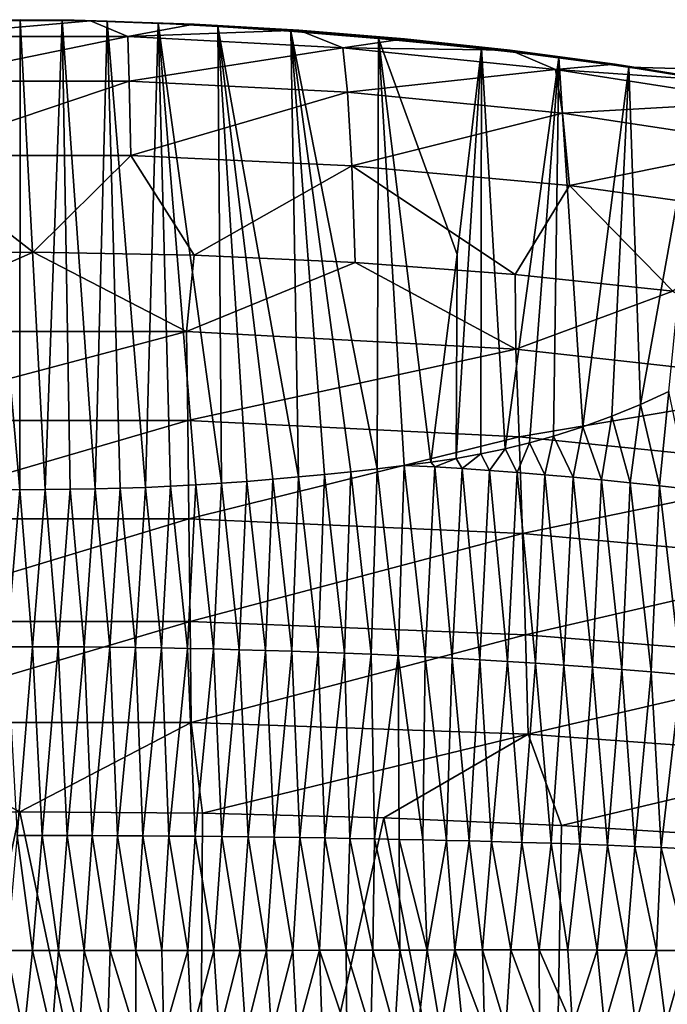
# Model space of a CAD drawing. Header units: millimetres. Extents: x -24 to 24, y -375 to 187.
# Tile 32 of 41: x 0 to 8, y 141 to 154. Entities that reach past the tile are written whole.
import ezdxf

# ---------------------------------------------------------------- set-up
doc = ezdxf.new("R2010")
doc.units = ezdxf.units.MM
doc.header["$LTSCALE"] = 19.07781
for name, color, linetype in [('55', 7, 'CONTINUOUS'), ('56', 7, 'CONTINUOUS'), ('57', 7, 'CONTINUOUS'), ('58', 7, 'CONTINUOUS'), ('60', 7, 'CONTINUOUS'), ('61', 7, 'CONTINUOUS'), ('66', 7, 'CONTINUOUS'), ('73', 7, 'CONTINUOUS'), ('75', 7, 'CONTINUOUS')]:
    doc.layers.add(name, color=color, linetype=linetype)

msp = doc.modelspace()

# ---------------------------------------------------------------- linework, layer by layer
at = {"layer": '55', "color": 7, "linetype": 'CONTINUOUS', "true_color": 0xe0f2ff}
msp.add_3dface([(8.858, 153.06, 84.332), (7.829, 153.22, 84.338), (8.755, 153.193, 87.566), (8.858, 153.06, 84.332)], dxfattribs=at)
at = {"layer": '56', "color": 7, "linetype": 'CONTINUOUS', "true_color": 0xe0f2ff}
for points in [[(0.819, 153.817, 35.577), (-0.416, 153.82, 19.51), (-0.819, 153.816, 35.577), (0.819, 153.817, 35.577)], [(0.819, 153.817, 35.577), (-0.819, 153.816, 35.577), (0.759, 153.819, 52.39), (0.819, 153.817, 35.577)], [(0.759, 153.819, 52.39), (-0.819, 153.816, 35.577), (-0.759, 153.819, 52.39), (0.759, 153.819, 52.39)], [(-0.699, 153.822, 68.997), (0.699, 153.822, 68.997), (-0.759, 153.819, 52.39), (-0.699, 153.822, 68.997)], [(0.699, 153.822, 68.997), (0.759, 153.819, 52.39), (-0.759, 153.819, 52.39), (0.699, 153.822, 68.997)], [(0.005, 153.829, 73.15), (0.546, 153.825, 73.206), (-0.699, 153.822, 68.997), (0.005, 153.829, 73.15)], [(-0.537, 153.825, 73.205), (0.005, 153.829, 73.15), (-0.699, 153.822, 68.997), (-0.537, 153.825, 73.205)], [(-0.699, 153.822, 68.997), (0.546, 153.825, 73.206), (0.699, 153.822, 68.997), (-0.699, 153.822, 68.997)], [(0.909, 153.813, 19.525), (-0.416, 153.82, 19.51), (0.819, 153.817, 35.577), (0.909, 153.813, 19.525)], [(0.546, 153.825, 73.206), (1.124, 153.811, 73.387), (0.699, 153.822, 68.997), (0.546, 153.825, 73.206)], [(1.124, 153.811, 73.387), (1.778, 153.786, 73.734), (0.699, 153.822, 68.997), (1.124, 153.811, 73.387)], [(0.699, 153.822, 68.997), (1.778, 153.786, 73.734), (2.103, 153.77, 69.023), (0.699, 153.822, 68.997)], [(0.699, 153.822, 68.997), (2.103, 153.77, 69.023), (0.759, 153.819, 52.39), (0.699, 153.822, 68.997)], [(2.103, 153.77, 69.023), (2.28, 153.764, 52.454), (0.759, 153.819, 52.39), (2.103, 153.77, 69.023)], [(2.28, 153.764, 52.454), (0.819, 153.817, 35.577), (0.759, 153.819, 52.39), (2.28, 153.764, 52.454)], [(2.458, 153.758, 35.679), (0.909, 153.813, 19.525), (0.819, 153.817, 35.577), (2.458, 153.758, 35.679)], [(2.458, 153.758, 35.679), (0.819, 153.817, 35.577), (2.28, 153.764, 52.454), (2.458, 153.758, 35.679)], [(2.242, 153.771, 19.618), (0.909, 153.813, 19.525), (2.458, 153.758, 35.679), (2.242, 153.771, 19.618)], [(1.778, 153.786, 73.734), (2.547, 153.744, 74.329), (2.103, 153.77, 69.023), (1.778, 153.786, 73.734)], [(2.103, 153.77, 69.023), (2.547, 153.744, 74.329), (3.524, 153.679, 69.075), (2.103, 153.77, 69.023)], [(2.103, 153.77, 69.023), (3.524, 153.679, 69.075), (2.28, 153.764, 52.454), (2.103, 153.77, 69.023)], [(3.59, 153.693, 19.792), (2.242, 153.771, 19.618), (2.458, 153.758, 35.679), (3.59, 153.693, 19.792)], [(3.524, 153.679, 69.075), (3.81, 153.664, 52.581), (2.28, 153.764, 52.454), (3.524, 153.679, 69.075)], [(3.81, 153.664, 52.581), (2.458, 153.758, 35.679), (2.28, 153.764, 52.454), (3.81, 153.664, 52.581)], [(4.098, 153.649, 35.884), (3.59, 153.693, 19.792), (2.458, 153.758, 35.679), (4.098, 153.649, 35.884)], [(4.098, 153.649, 35.884), (2.458, 153.758, 35.679), (3.81, 153.664, 52.581), (4.098, 153.649, 35.884)], [(2.547, 153.744, 74.329), (3.484, 153.68, 75.305), (3.524, 153.679, 69.075), (2.547, 153.744, 74.329)], [(3.484, 153.68, 75.305), (4.612, 153.588, 76.833), (3.524, 153.679, 69.075), (3.484, 153.68, 75.305)], [(3.524, 153.679, 69.075), (4.612, 153.588, 76.833), (4.969, 153.558, 69.153), (3.524, 153.679, 69.075)], [(3.524, 153.679, 69.075), (4.969, 153.558, 69.153), (3.81, 153.664, 52.581), (3.524, 153.679, 69.075)], [(4.947, 153.582, 20.049), (3.59, 153.693, 19.792), (4.098, 153.649, 35.884), (4.947, 153.582, 20.049)], [(4.969, 153.558, 69.153), (5.353, 153.527, 52.77), (3.81, 153.664, 52.581), (4.969, 153.558, 69.153)], [(5.353, 153.527, 52.77), (4.098, 153.649, 35.884), (3.81, 153.664, 52.581), (5.353, 153.527, 52.77)], [(5.738, 153.494, 36.19), (4.947, 153.582, 20.049), (4.098, 153.649, 35.884), (5.738, 153.494, 36.19)], [(5.738, 153.494, 36.19), (4.098, 153.649, 35.884), (5.353, 153.527, 52.77), (5.738, 153.494, 36.19)], [(4.612, 153.588, 76.833), (5.937, 153.458, 79.146), (4.969, 153.558, 69.153), (4.612, 153.588, 76.833)], [(6.305, 153.438, 20.389), (4.947, 153.582, 20.049), (5.738, 153.494, 36.19), (6.305, 153.438, 20.389)], [(4.969, 153.558, 69.153), (5.937, 153.458, 79.146), (6.431, 153.404, 69.256), (4.969, 153.558, 69.153)], [(4.969, 153.558, 69.153), (6.431, 153.404, 69.256), (5.353, 153.527, 52.77), (4.969, 153.558, 69.153)], [(6.431, 153.404, 69.256), (6.9, 153.35, 53.021), (5.353, 153.527, 52.77), (6.431, 153.404, 69.256)], [(6.9, 153.35, 53.021), (5.738, 153.494, 36.19), (5.353, 153.527, 52.77), (6.9, 153.35, 53.021)], [(7.37, 153.292, 36.595), (6.305, 153.438, 20.389), (5.738, 153.494, 36.19), (7.37, 153.292, 36.595)], [(7.37, 153.292, 36.595), (5.738, 153.494, 36.19), (6.9, 153.35, 53.021), (7.37, 153.292, 36.595)], [(5.937, 153.458, 79.146), (6.93, 153.341, 81.481), (6.431, 153.404, 69.256), (5.937, 153.458, 79.146)], [(7.655, 153.259, 20.813), (6.305, 153.438, 20.389), (7.37, 153.292, 36.595), (7.655, 153.259, 20.813)], [(6.431, 153.404, 69.256), (6.93, 153.341, 81.481), (7.899, 153.211, 69.384), (6.431, 153.404, 69.256)], [(6.431, 153.404, 69.256), (7.899, 153.211, 69.384), (6.9, 153.35, 53.021), (6.431, 153.404, 69.256)], [(7.899, 153.211, 69.384), (8.44, 153.128, 53.332), (6.9, 153.35, 53.021), (7.899, 153.211, 69.384)], [(8.44, 153.128, 53.332), (7.37, 153.292, 36.595), (6.9, 153.35, 53.021), (8.44, 153.128, 53.332)], [(6.93, 153.341, 81.481), (7.829, 153.22, 84.338), (7.899, 153.211, 69.384), (6.93, 153.341, 81.481)], [(8.988, 153.044, 21.318), (7.655, 153.259, 20.813), (7.37, 153.292, 36.595), (8.988, 153.044, 21.318)], [(8.981, 153.04, 37.098), (8.988, 153.044, 21.318), (7.37, 153.292, 36.595), (8.981, 153.04, 37.098)], [(8.981, 153.04, 37.098), (7.37, 153.292, 36.595), (8.44, 153.128, 53.332), (8.981, 153.04, 37.098)], [(7.829, 153.22, 84.338), (8.858, 153.06, 84.332), (9.363, 152.972, 69.536), (7.829, 153.22, 84.338)], [(7.899, 153.211, 69.384), (7.829, 153.22, 84.338), (9.363, 152.972, 69.536), (7.899, 153.211, 69.384)], [(7.899, 153.211, 69.384), (9.363, 152.972, 69.536), (8.44, 153.128, 53.332), (7.899, 153.211, 69.384)]]:
    msp.add_3dface(points, dxfattribs=at)
at = {"layer": '57', "color": 7, "linetype": 'CONTINUOUS', "true_color": 0xe0f2ff}
for points in [[(-0.416, 153.82, 19.51), (0.909, 153.813, 19.525), (-1.388, 153.614, 15.774), (-0.416, 153.82, 19.51)], [(-1.388, 153.614, 15.774), (0.909, 153.813, 19.525), (1.388, 153.614, 15.774), (-1.388, 153.614, 15.774)], [(0.909, 153.813, 19.525), (2.242, 153.771, 19.618), (1.388, 153.614, 15.774), (0.909, 153.813, 19.525)], [(2.242, 153.771, 19.618), (3.59, 153.693, 19.792), (1.388, 153.614, 15.774), (2.242, 153.771, 19.618)], [(1.388, 153.614, 15.774), (3.59, 153.693, 19.792), (4.155, 153.467, 16.12), (1.388, 153.614, 15.774)], [(3.59, 153.693, 19.792), (4.947, 153.582, 20.049), (4.155, 153.467, 16.12), (3.59, 153.693, 19.792)], [(-1.388, 153.614, 15.774), (1.388, 153.614, 15.774), (-1.409, 153.04, 12.138), (-1.388, 153.614, 15.774)], [(-1.409, 153.04, 12.138), (1.388, 153.614, 15.774), (1.409, 153.04, 12.138), (-1.409, 153.04, 12.138)], [(1.388, 153.614, 15.774), (4.155, 153.467, 16.12), (1.409, 153.04, 12.138), (1.388, 153.614, 15.774)], [(4.947, 153.582, 20.049), (6.305, 153.438, 20.389), (4.155, 153.467, 16.12), (4.947, 153.582, 20.049)], [(1.409, 153.04, 12.138), (4.155, 153.467, 16.12), (4.214, 152.898, 12.498), (1.409, 153.04, 12.138)], [(4.155, 153.467, 16.12), (6.305, 153.438, 20.389), (6.888, 153.187, 16.809), (4.155, 153.467, 16.12)], [(4.155, 153.467, 16.12), (6.888, 153.187, 16.809), (4.214, 152.898, 12.498), (4.155, 153.467, 16.12)], [(6.305, 153.438, 20.389), (7.655, 153.259, 20.813), (6.888, 153.187, 16.809), (6.305, 153.438, 20.389)], [(4.214, 152.898, 12.498), (6.888, 153.187, 16.809), (6.979, 152.625, 13.214), (4.214, 152.898, 12.498)], [(7.655, 153.259, 20.813), (8.988, 153.044, 21.318), (6.888, 153.187, 16.809), (7.655, 153.259, 20.813)], [(6.888, 153.187, 16.809), (8.988, 153.044, 21.318), (9.548, 152.771, 17.83), (6.888, 153.187, 16.809)], [(6.888, 153.187, 16.809), (9.548, 152.771, 17.83), (6.979, 152.625, 13.214), (6.888, 153.187, 16.809)], [(-1.409, 153.04, 12.138), (1.409, 153.04, 12.138), (-1.428, 152.082, 8.902), (-1.409, 153.04, 12.138)], [(-1.428, 152.082, 8.902), (1.409, 153.04, 12.138), (1.428, 152.082, 8.902), (-1.428, 152.082, 8.902)], [(1.409, 153.04, 12.138), (4.214, 152.898, 12.498), (1.428, 152.082, 8.902), (1.409, 153.04, 12.138)], [(1.428, 152.082, 8.902), (4.214, 152.898, 12.498), (4.271, 151.95, 9.27), (1.428, 152.082, 8.902)], [(4.214, 152.898, 12.498), (6.979, 152.625, 13.214), (4.271, 151.95, 9.27), (4.214, 152.898, 12.498)], [(6.979, 152.625, 13.214), (9.548, 152.771, 17.83), (9.664, 152.221, 14.277), (6.979, 152.625, 13.214)], [(4.271, 151.95, 9.27), (6.979, 152.625, 13.214), (7.067, 151.695, 10.002), (4.271, 151.95, 9.27)], [(6.979, 152.625, 13.214), (9.664, 152.221, 14.277), (7.067, 151.695, 10.002), (6.979, 152.625, 13.214)], [(7.067, 151.695, 10.002), (9.664, 152.221, 14.277), (9.777, 151.318, 11.087), (7.067, 151.695, 10.002)], [(-1.9, 150.812, 6.29), (-1.428, 152.082, 8.902), (0.173, 150.838, 6.212), (-1.9, 150.812, 6.29)], [(-1.428, 152.082, 8.902), (1.428, 152.082, 8.902), (0.173, 150.838, 6.212), (-1.428, 152.082, 8.902)], [(0.173, 150.838, 6.212), (1.428, 152.082, 8.902), (2.242, 150.802, 6.322), (0.173, 150.838, 6.212)], [(1.428, 152.082, 8.902), (4.271, 151.95, 9.27), (2.242, 150.802, 6.322), (1.428, 152.082, 8.902)], [(2.242, 150.802, 6.322), (4.271, 151.95, 9.27), (4.312, 150.706, 6.622), (2.242, 150.802, 6.322)], [(4.271, 151.95, 9.27), (7.067, 151.695, 10.002), (6.369, 150.552, 7.113), (4.271, 151.95, 9.27)], [(4.312, 150.706, 6.622), (4.271, 151.95, 9.27), (6.369, 150.552, 7.113), (4.312, 150.706, 6.622)], [(6.369, 150.552, 7.113), (7.067, 151.695, 10.002), (8.395, 150.338, 7.796), (6.369, 150.552, 7.113)], [(7.067, 151.695, 10.002), (9.777, 151.318, 11.087), (8.395, 150.338, 7.796), (7.067, 151.695, 10.002)]]:
    msp.add_3dface(points, dxfattribs=at)
at = {"layer": '58', "color": 7, "linetype": 'CONTINUOUS', "true_color": 0xe0f2ff}
for points in [[(-1.9, 150.812, 6.29), (0.173, 150.838, 6.212), (-2.145, 149.819, 4.857), (-1.9, 150.812, 6.29)], [(0.173, 150.838, 6.212), (2.145, 149.819, 4.857), (-2.145, 149.819, 4.857), (0.173, 150.838, 6.212)], [(0.173, 150.838, 6.212), (2.242, 150.802, 6.322), (2.145, 149.819, 4.857), (0.173, 150.838, 6.212)], [(2.242, 150.802, 6.322), (4.312, 150.706, 6.622), (2.145, 149.819, 4.857), (2.242, 150.802, 6.322)], [(4.312, 150.706, 6.622), (6.377, 149.589, 5.643), (2.145, 149.819, 4.857), (4.312, 150.706, 6.622)], [(4.312, 150.706, 6.622), (6.369, 150.552, 7.113), (6.377, 149.589, 5.643), (4.312, 150.706, 6.622)], [(6.369, 150.552, 7.113), (8.395, 150.338, 7.796), (6.377, 149.589, 5.643), (6.369, 150.552, 7.113)], [(8.395, 150.338, 7.796), (10.424, 149.14, 7.19), (6.377, 149.589, 5.643), (8.395, 150.338, 7.796)], [(2.161, 148.673, 3.594), (-2.161, 148.673, 3.594), (2.145, 149.819, 4.857), (2.161, 148.673, 3.594)], [(2.145, 149.819, 4.857), (-2.161, 148.673, 3.594), (-2.145, 149.819, 4.857), (2.145, 149.819, 4.857)], [(6.377, 149.589, 5.643), (2.161, 148.673, 3.594), (2.145, 149.819, 4.857), (6.377, 149.589, 5.643)], [(6.421, 148.463, 4.38), (2.161, 148.673, 3.594), (6.377, 149.589, 5.643), (6.421, 148.463, 4.38)], [(10.424, 149.14, 7.19), (6.421, 148.463, 4.38), (6.377, 149.589, 5.643), (10.424, 149.14, 7.19)], [(10.489, 148.053, 5.927), (6.421, 148.463, 4.38), (10.424, 149.14, 7.19), (10.489, 148.053, 5.927)], [(2.176, 147.408, 2.576), (-2.176, 147.408, 2.576), (2.161, 148.673, 3.594), (2.176, 147.408, 2.576)], [(2.161, 148.673, 3.594), (-2.176, 147.408, 2.576), (-2.161, 148.673, 3.594), (2.161, 148.673, 3.594)], [(6.421, 148.463, 4.38), (2.176, 147.408, 2.576), (2.161, 148.673, 3.594), (6.421, 148.463, 4.38)], [(6.463, 147.219, 3.366), (2.176, 147.408, 2.576), (6.421, 148.463, 4.38), (6.463, 147.219, 3.366)], [(10.489, 148.053, 5.927), (6.463, 147.219, 3.366), (6.421, 148.463, 4.38), (10.489, 148.053, 5.927)], [(10.548, 146.848, 4.918), (6.463, 147.219, 3.366), (10.489, 148.053, 5.927), (10.548, 146.848, 4.918)], [(2.19, 146.086, 1.827), (-2.19, 146.086, 1.827), (2.176, 147.408, 2.576), (2.19, 146.086, 1.827)], [(2.176, 147.408, 2.576), (-2.19, 146.086, 1.827), (-2.176, 147.408, 2.576), (2.176, 147.408, 2.576)], [(6.463, 147.219, 3.366), (2.19, 146.086, 1.827), (2.176, 147.408, 2.576), (6.463, 147.219, 3.366)], [(6.501, 145.916, 2.62), (2.19, 146.086, 1.827), (6.463, 147.219, 3.366), (6.501, 145.916, 2.62)], [(10.548, 146.848, 4.918), (6.501, 145.916, 2.62), (6.463, 147.219, 3.366), (10.548, 146.848, 4.918)], [(10.602, 145.584, 4.181), (6.501, 145.916, 2.62), (10.548, 146.848, 4.918), (10.602, 145.584, 4.181)], [(-2.19, 146.086, 1.827), (2.19, 146.086, 1.827), (-2.203, 144.789, 1.334), (-2.19, 146.086, 1.827)], [(-2.203, 144.789, 1.334), (2.19, 146.086, 1.827), (2.203, 144.789, 1.334), (-2.203, 144.789, 1.334)], [(2.19, 146.086, 1.827), (6.501, 145.916, 2.62), (2.203, 144.789, 1.334), (2.19, 146.086, 1.827)], [(2.203, 144.789, 1.334), (6.501, 145.916, 2.62), (6.536, 144.637, 2.132), (2.203, 144.789, 1.334)], [(6.501, 145.916, 2.62), (10.602, 145.584, 4.181), (6.536, 144.637, 2.132), (6.501, 145.916, 2.62)], [(6.536, 144.637, 2.132), (10.602, 145.584, 4.181), (10.652, 144.338, 3.701), (6.536, 144.637, 2.132)], [(-2.351, 143.621, 1.071), (-2.203, 144.789, 1.334), (0, 143.641, 0.958), (-2.351, 143.621, 1.071)], [(-2.203, 144.789, 1.334), (2.203, 144.789, 1.334), (0, 143.641, 0.958), (-2.203, 144.789, 1.334)], [(0, 143.641, 0.958), (2.203, 144.789, 1.334), (2.351, 143.621, 1.071), (0, 143.641, 0.958)], [(2.203, 144.789, 1.334), (6.536, 144.637, 2.132), (2.351, 143.621, 1.071), (2.203, 144.789, 1.334)], [(2.351, 143.621, 1.071), (6.536, 144.637, 2.132), (4.68, 143.561, 1.411), (2.351, 143.621, 1.071)], [(4.68, 143.561, 1.411), (6.536, 144.637, 2.132), (6.965, 143.462, 1.975), (4.68, 143.561, 1.411)], [(6.536, 144.637, 2.132), (10.652, 144.338, 3.701), (6.965, 143.462, 1.975), (6.536, 144.637, 2.132)], [(6.965, 143.462, 1.975), (10.652, 144.338, 3.701), (9.182, 143.324, 2.756), (6.965, 143.462, 1.975)]]:
    msp.add_3dface(points, dxfattribs=at)
at = {"layer": '60', "color": 7, "linetype": 'CONTINUOUS', "true_color": 0xe0f2ff}
for points in [[(7.981, 148.88, 107.477), (8.225, 147.833, 106.211), (8.343, 149.047, 107.851), (7.981, 148.88, 107.477)], [(8.225, 147.833, 106.211), (8.606, 147.792, 106.325), (8.343, 149.047, 107.851), (8.225, 147.833, 106.211)], [(7.612, 148.729, 107.125), (7.849, 147.872, 106.101), (7.981, 148.88, 107.477), (7.612, 148.729, 107.125)], [(7.849, 147.872, 106.101), (8.225, 147.833, 106.211), (7.981, 148.88, 107.477), (7.849, 147.872, 106.101)], [(7.239, 148.593, 106.796), (7.479, 147.909, 105.996), (7.612, 148.729, 107.125), (7.239, 148.593, 106.796)], [(7.479, 147.909, 105.996), (7.849, 147.872, 106.101), (7.612, 148.729, 107.125), (7.479, 147.909, 105.996)], [(6.86, 148.472, 106.491), (7.113, 147.943, 105.895), (7.239, 148.593, 106.796), (6.86, 148.472, 106.491)], [(7.113, 147.943, 105.895), (7.479, 147.909, 105.996), (7.239, 148.593, 106.796), (7.113, 147.943, 105.895)], [(6.553, 148.386, 106.264), (6.751, 147.974, 105.798), (6.86, 148.472, 106.491), (6.553, 148.386, 106.264)], [(6.751, 147.974, 105.798), (7.113, 147.943, 105.895), (6.86, 148.472, 106.491), (6.751, 147.974, 105.798)], [(6.242, 148.31, 106.053), (6.393, 148.003, 105.706), (6.553, 148.386, 106.264), (6.242, 148.31, 106.053)], [(6.393, 148.003, 105.706), (6.751, 147.974, 105.798), (6.553, 148.386, 106.264), (6.393, 148.003, 105.706)], [(5.609, 148.185, 105.679), (5.687, 148.056, 105.535), (5.927, 148.243, 105.858), (5.609, 148.185, 105.679)], [(5.687, 148.056, 105.535), (6.038, 148.031, 105.618), (5.927, 148.243, 105.858), (5.687, 148.056, 105.535)], [(5.927, 148.243, 105.858), (6.038, 148.031, 105.618), (6.242, 148.31, 106.053), (5.927, 148.243, 105.858)], [(6.038, 148.031, 105.618), (6.393, 148.003, 105.706), (6.242, 148.31, 106.053), (6.038, 148.031, 105.618)], [(4.94, 148.094, 105.36), (4.597, 148.053, 105.214), (4.863, 145.651, 102.129), (4.94, 148.094, 105.36)], [(5.21, 145.634, 102.194), (4.94, 148.094, 105.36), (4.863, 145.651, 102.129), (5.21, 145.634, 102.194)], [(4.94, 148.094, 105.36), (5.338, 148.079, 105.457), (5.286, 148.137, 105.517), (4.94, 148.094, 105.36)], [(5.338, 148.079, 105.457), (4.94, 148.094, 105.36), (5.21, 145.634, 102.194), (5.338, 148.079, 105.457)], [(5.56, 145.616, 102.264), (5.338, 148.079, 105.457), (5.21, 145.634, 102.194), (5.56, 145.616, 102.264)], [(5.286, 148.137, 105.517), (5.338, 148.079, 105.457), (5.609, 148.185, 105.679), (5.286, 148.137, 105.517)], [(5.338, 148.079, 105.457), (5.687, 148.056, 105.535), (5.609, 148.185, 105.679), (5.338, 148.079, 105.457)], [(5.687, 148.056, 105.535), (5.338, 148.079, 105.457), (5.56, 145.616, 102.264), (5.687, 148.056, 105.535)], [(3.585, 147.947, 104.839), (3.252, 147.917, 104.735), (3.496, 145.705, 101.911), (3.585, 147.947, 104.839)], [(3.835, 145.693, 101.959), (3.585, 147.947, 104.839), (3.496, 145.705, 101.911), (3.835, 145.693, 101.959)], [(3.92, 147.979, 104.953), (3.585, 147.947, 104.839), (3.835, 145.693, 101.959), (3.92, 147.979, 104.953)], [(4.175, 145.68, 102.011), (3.92, 147.979, 104.953), (3.835, 145.693, 101.959), (4.175, 145.68, 102.011)], [(4.257, 148.015, 105.078), (3.92, 147.979, 104.953), (4.175, 145.68, 102.011), (4.257, 148.015, 105.078)], [(4.518, 145.666, 102.067), (4.257, 148.015, 105.078), (4.175, 145.68, 102.011), (4.518, 145.666, 102.067)], [(4.597, 148.053, 105.214), (4.257, 148.015, 105.078), (4.518, 145.666, 102.067), (4.597, 148.053, 105.214)], [(4.863, 145.651, 102.129), (4.597, 148.053, 105.214), (4.518, 145.666, 102.067), (4.863, 145.651, 102.129)], [(5.913, 145.596, 102.338), (5.687, 148.056, 105.535), (5.56, 145.616, 102.264), (5.913, 145.596, 102.338)], [(6.038, 148.031, 105.618), (5.687, 148.056, 105.535), (5.913, 145.596, 102.338), (6.038, 148.031, 105.618)], [(6.27, 145.574, 102.417), (6.038, 148.031, 105.618), (5.913, 145.596, 102.338), (6.27, 145.574, 102.417)], [(6.393, 148.003, 105.706), (6.038, 148.031, 105.618), (6.27, 145.574, 102.417), (6.393, 148.003, 105.706)], [(6.631, 145.551, 102.499), (6.393, 148.003, 105.706), (6.27, 145.574, 102.417), (6.631, 145.551, 102.499)], [(6.751, 147.974, 105.798), (6.393, 148.003, 105.706), (6.631, 145.551, 102.499), (6.751, 147.974, 105.798)], [(6.995, 145.526, 102.587), (6.751, 147.974, 105.798), (6.631, 145.551, 102.499), (6.995, 145.526, 102.587)], [(7.113, 147.943, 105.895), (6.751, 147.974, 105.798), (6.995, 145.526, 102.587), (7.113, 147.943, 105.895)], [(1.94, 147.828, 104.422), (1.616, 147.813, 104.37), (1.822, 145.748, 101.736), (1.94, 147.828, 104.422)], [(2.155, 145.741, 101.762), (1.94, 147.828, 104.422), (1.822, 145.748, 101.736), (2.155, 145.741, 101.762)], [(2.265, 147.845, 104.484), (1.94, 147.828, 104.422), (2.155, 145.741, 101.762), (2.265, 147.845, 104.484)], [(2.489, 145.734, 101.793), (2.265, 147.845, 104.484), (2.155, 145.741, 101.762), (2.489, 145.734, 101.793)], [(2.592, 147.866, 104.557), (2.265, 147.845, 104.484), (2.489, 145.734, 101.793), (2.592, 147.866, 104.557)], [(2.823, 145.725, 101.828), (2.592, 147.866, 104.557), (2.489, 145.734, 101.793), (2.823, 145.725, 101.828)], [(2.921, 147.89, 104.641), (2.592, 147.866, 104.557), (2.823, 145.725, 101.828), (2.921, 147.89, 104.641)], [(3.159, 145.716, 101.867), (2.921, 147.89, 104.641), (2.823, 145.725, 101.828), (3.159, 145.716, 101.867)], [(3.252, 147.917, 104.735), (2.921, 147.89, 104.641), (3.159, 145.716, 101.867), (3.252, 147.917, 104.735)], [(3.496, 145.705, 101.911), (3.252, 147.917, 104.735), (3.159, 145.716, 101.867), (3.496, 145.705, 101.911)], [(7.364, 145.499, 102.678), (7.113, 147.943, 105.895), (6.995, 145.526, 102.587), (7.364, 145.499, 102.678)], [(7.479, 147.909, 105.996), (7.113, 147.943, 105.895), (7.364, 145.499, 102.678), (7.479, 147.909, 105.996)], [(7.738, 145.47, 102.773), (7.479, 147.909, 105.996), (7.364, 145.499, 102.678), (7.738, 145.47, 102.773)], [(7.849, 147.872, 106.101), (7.479, 147.909, 105.996), (7.738, 145.47, 102.773), (7.849, 147.872, 106.101)], [(8.117, 145.439, 102.873), (7.849, 147.872, 106.101), (7.738, 145.47, 102.773), (8.117, 145.439, 102.873)], [(8.225, 147.833, 106.211), (7.849, 147.872, 106.101), (8.117, 145.439, 102.873), (8.225, 147.833, 106.211)], [(8.502, 145.405, 102.977), (8.225, 147.833, 106.211), (8.117, 145.439, 102.873), (8.502, 145.405, 102.977)], [(8.606, 147.792, 106.325), (8.225, 147.833, 106.211), (8.502, 145.405, 102.977), (8.606, 147.792, 106.325)], [(0.003, 147.783, 104.254), (-0.321, 147.785, 104.259), (-0.165, 145.763, 101.67), (0.003, 147.783, 104.254)], [(0.165, 145.763, 101.67), (0.003, 147.783, 104.254), (-0.165, 145.763, 101.67), (0.165, 145.763, 101.67)], [(0.326, 147.784, 104.259), (0.003, 147.783, 104.254), (0.165, 145.763, 101.67), (0.326, 147.784, 104.259)], [(0.496, 145.762, 101.674), (0.326, 147.784, 104.259), (0.165, 145.763, 101.67), (0.496, 145.762, 101.674)], [(0.649, 147.788, 104.273), (0.326, 147.784, 104.259), (0.496, 145.762, 101.674), (0.649, 147.788, 104.273)], [(0.827, 145.76, 101.683), (0.649, 147.788, 104.273), (0.496, 145.762, 101.674), (0.827, 145.76, 101.683)], [(0.971, 147.794, 104.295), (0.649, 147.788, 104.273), (0.827, 145.76, 101.683), (0.971, 147.794, 104.295)], [(1.158, 145.757, 101.696), (0.971, 147.794, 104.295), (0.827, 145.76, 101.683), (1.158, 145.757, 101.696)], [(1.293, 147.802, 104.328), (0.971, 147.794, 104.295), (1.158, 145.757, 101.696), (1.293, 147.802, 104.328)], [(1.49, 145.753, 101.714), (1.293, 147.802, 104.328), (1.158, 145.757, 101.696), (1.49, 145.753, 101.714)], [(1.616, 147.813, 104.37), (1.293, 147.802, 104.328), (1.49, 145.753, 101.714), (1.616, 147.813, 104.37)], [(1.822, 145.748, 101.736), (1.616, 147.813, 104.37), (1.49, 145.753, 101.714), (1.822, 145.748, 101.736)], [(0.165, 145.763, 101.67), (-0.165, 145.763, 101.67), (-0.034, 143.335, 98.561), (0.165, 145.763, 101.67)], [(0.287, 143.335, 98.562), (0.165, 145.763, 101.67), (-0.034, 143.335, 98.561), (0.287, 143.335, 98.562)], [(0.496, 145.762, 101.674), (0.165, 145.763, 101.67), (0.287, 143.335, 98.562), (0.496, 145.762, 101.674)], [(0.608, 143.334, 98.567), (0.496, 145.762, 101.674), (0.287, 143.335, 98.562), (0.608, 143.334, 98.567)], [(0.827, 145.76, 101.683), (0.496, 145.762, 101.674), (0.608, 143.334, 98.567), (0.827, 145.76, 101.683)], [(0.93, 143.333, 98.575), (0.827, 145.76, 101.683), (0.608, 143.334, 98.567), (0.93, 143.333, 98.575)], [(1.158, 145.757, 101.696), (0.827, 145.76, 101.683), (0.93, 143.333, 98.575), (1.158, 145.757, 101.696)], [(1.255, 143.331, 98.587), (1.158, 145.757, 101.696), (0.93, 143.333, 98.575), (1.255, 143.331, 98.587)], [(1.49, 145.753, 101.714), (1.158, 145.757, 101.696), (1.255, 143.331, 98.587), (1.49, 145.753, 101.714)], [(1.583, 143.329, 98.602), (1.49, 145.753, 101.714), (1.255, 143.331, 98.587), (1.583, 143.329, 98.602)], [(1.822, 145.748, 101.736), (1.49, 145.753, 101.714), (1.583, 143.329, 98.602), (1.822, 145.748, 101.736)], [(1.918, 143.327, 98.621), (1.822, 145.748, 101.736), (1.583, 143.329, 98.602), (1.918, 143.327, 98.621)], [(2.155, 145.741, 101.762), (1.822, 145.748, 101.736), (1.918, 143.327, 98.621), (2.155, 145.741, 101.762)], [(2.257, 143.324, 98.644), (2.155, 145.741, 101.762), (1.918, 143.327, 98.621), (2.257, 143.324, 98.644)], [(2.489, 145.734, 101.793), (2.155, 145.741, 101.762), (2.257, 143.324, 98.644), (2.489, 145.734, 101.793)], [(2.597, 143.321, 98.671), (2.489, 145.734, 101.793), (2.257, 143.324, 98.644), (2.597, 143.321, 98.671)], [(2.823, 145.725, 101.828), (2.489, 145.734, 101.793), (2.597, 143.321, 98.671), (2.823, 145.725, 101.828)], [(2.936, 143.317, 98.701), (2.823, 145.725, 101.828), (2.597, 143.321, 98.671), (2.936, 143.317, 98.701)], [(3.159, 145.716, 101.867), (2.823, 145.725, 101.828), (2.936, 143.317, 98.701), (3.159, 145.716, 101.867)], [(3.271, 143.312, 98.735), (3.159, 145.716, 101.867), (2.936, 143.317, 98.701), (3.271, 143.312, 98.735)], [(3.496, 145.705, 101.911), (3.159, 145.716, 101.867), (3.271, 143.312, 98.735), (3.496, 145.705, 101.911)], [(3.6, 143.308, 98.771), (3.496, 145.705, 101.911), (3.271, 143.312, 98.735), (3.6, 143.308, 98.771)], [(3.835, 145.693, 101.959), (3.496, 145.705, 101.911), (3.6, 143.308, 98.771), (3.835, 145.693, 101.959)], [(3.922, 143.303, 98.809), (3.835, 145.693, 101.959), (3.6, 143.308, 98.771), (3.922, 143.303, 98.809)], [(4.175, 145.68, 102.011), (3.835, 145.693, 101.959), (3.922, 143.303, 98.809), (4.175, 145.68, 102.011)], [(4.244, 143.297, 98.851), (4.175, 145.68, 102.011), (3.922, 143.303, 98.809), (4.244, 143.297, 98.851)], [(4.518, 145.666, 102.067), (4.175, 145.68, 102.011), (4.244, 143.297, 98.851), (4.518, 145.666, 102.067)], [(4.562, 143.292, 98.894), (4.518, 145.666, 102.067), (4.244, 143.297, 98.851), (4.562, 143.292, 98.894)], [(4.863, 145.651, 102.129), (4.518, 145.666, 102.067), (4.562, 143.292, 98.894), (4.863, 145.651, 102.129)], [(4.876, 143.285, 98.941), (4.863, 145.651, 102.129), (4.562, 143.292, 98.894), (4.876, 143.285, 98.941)], [(5.21, 145.634, 102.194), (4.863, 145.651, 102.129), (5.184, 143.279, 98.989), (5.21, 145.634, 102.194)], [(5.184, 143.279, 98.989), (4.863, 145.651, 102.129), (4.876, 143.285, 98.941), (5.184, 143.279, 98.989)], [(5.486, 143.272, 99.038), (5.21, 145.634, 102.194), (5.184, 143.279, 98.989), (5.486, 143.272, 99.038)], [(5.56, 145.616, 102.264), (5.21, 145.634, 102.194), (5.486, 143.272, 99.038), (5.56, 145.616, 102.264)], [(5.779, 143.265, 99.088), (5.56, 145.616, 102.264), (5.486, 143.272, 99.038), (5.779, 143.265, 99.088)], [(5.913, 145.596, 102.338), (5.56, 145.616, 102.264), (5.779, 143.265, 99.088), (5.913, 145.596, 102.338)], [(6.065, 143.257, 99.139), (5.913, 145.596, 102.338), (5.779, 143.265, 99.088), (6.065, 143.257, 99.139)], [(6.27, 145.574, 102.417), (5.913, 145.596, 102.338), (6.065, 143.257, 99.139), (6.27, 145.574, 102.417)], [(6.453, 143.246, 99.212), (6.27, 145.574, 102.417), (6.065, 143.257, 99.139), (6.453, 143.246, 99.212)], [(6.631, 145.551, 102.499), (6.27, 145.574, 102.417), (6.453, 143.246, 99.212), (6.631, 145.551, 102.499)], [(6.83, 143.234, 99.285), (6.631, 145.551, 102.499), (6.453, 143.246, 99.212), (6.83, 143.234, 99.285)], [(6.995, 145.526, 102.587), (6.631, 145.551, 102.499), (6.83, 143.234, 99.285), (6.995, 145.526, 102.587)], [(7.198, 143.222, 99.359), (6.995, 145.526, 102.587), (6.83, 143.234, 99.285), (7.198, 143.222, 99.359)], [(7.364, 145.499, 102.678), (6.995, 145.526, 102.587), (7.198, 143.222, 99.359), (7.364, 145.499, 102.678)], [(7.557, 143.209, 99.434), (7.364, 145.499, 102.678), (7.198, 143.222, 99.359), (7.557, 143.209, 99.434)], [(7.738, 145.47, 102.773), (7.364, 145.499, 102.678), (7.557, 143.209, 99.434), (7.738, 145.47, 102.773)], [(7.906, 143.195, 99.509), (7.738, 145.47, 102.773), (7.557, 143.209, 99.434), (7.906, 143.195, 99.509)], [(8.117, 145.439, 102.873), (7.738, 145.47, 102.773), (7.906, 143.195, 99.509), (8.117, 145.439, 102.873)], [(8.245, 143.18, 99.584), (8.117, 145.439, 102.873), (7.906, 143.195, 99.509), (8.245, 143.18, 99.584)], [(8.502, 145.405, 102.977), (8.117, 145.439, 102.873), (8.245, 143.18, 99.584), (8.502, 145.405, 102.977)], [(8.575, 143.165, 99.658), (8.502, 145.405, 102.977), (8.245, 143.18, 99.584), (8.575, 143.165, 99.658)]]:
    msp.add_3dface(points, dxfattribs=at)
at = {"layer": '61', "color": 7, "linetype": 'CONTINUOUS', "true_color": 0xe0f2ff}
for points in [[(0.166, 141.854, 96.318), (-0.034, 143.335, 98.561), (-0.166, 141.854, 96.318), (0.166, 141.854, 96.318)], [(0.287, 143.335, 98.562), (-0.034, 143.335, 98.561), (0.166, 141.854, 96.318), (0.287, 143.335, 98.562)], [(0.498, 141.854, 96.321), (0.287, 143.335, 98.562), (0.166, 141.854, 96.318), (0.498, 141.854, 96.321)], [(0.608, 143.334, 98.567), (0.287, 143.335, 98.562), (0.498, 141.854, 96.321), (0.608, 143.334, 98.567)], [(0.829, 141.854, 96.327), (0.608, 143.334, 98.567), (0.498, 141.854, 96.321), (0.829, 141.854, 96.327)], [(0.93, 143.333, 98.575), (0.608, 143.334, 98.567), (0.829, 141.854, 96.327), (0.93, 143.333, 98.575)], [(1.162, 141.854, 96.336), (0.93, 143.333, 98.575), (0.829, 141.854, 96.327), (1.162, 141.854, 96.336)], [(1.255, 143.331, 98.587), (0.93, 143.333, 98.575), (1.162, 141.854, 96.336), (1.255, 143.331, 98.587)], [(1.494, 141.854, 96.348), (1.255, 143.331, 98.587), (1.162, 141.854, 96.336), (1.494, 141.854, 96.348)], [(1.583, 143.329, 98.602), (1.255, 143.331, 98.587), (1.494, 141.854, 96.348), (1.583, 143.329, 98.602)], [(1.828, 141.855, 96.363), (1.583, 143.329, 98.602), (1.494, 141.854, 96.348), (1.828, 141.855, 96.363)], [(1.918, 143.327, 98.621), (1.583, 143.329, 98.602), (1.828, 141.855, 96.363), (1.918, 143.327, 98.621)], [(2.162, 141.855, 96.381), (1.918, 143.327, 98.621), (1.828, 141.855, 96.363), (2.162, 141.855, 96.381)], [(2.257, 143.324, 98.644), (1.918, 143.327, 98.621), (2.162, 141.855, 96.381), (2.257, 143.324, 98.644)], [(2.497, 141.855, 96.402), (2.257, 143.324, 98.644), (2.162, 141.855, 96.381), (2.497, 141.855, 96.402)], [(2.597, 143.321, 98.671), (2.257, 143.324, 98.644), (2.497, 141.855, 96.402), (2.597, 143.321, 98.671)], [(2.833, 141.856, 96.426), (2.597, 143.321, 98.671), (2.497, 141.855, 96.402), (2.833, 141.856, 96.426)], [(2.936, 143.317, 98.701), (2.597, 143.321, 98.671), (2.833, 141.856, 96.426), (2.936, 143.317, 98.701)], [(3.171, 141.857, 96.453), (2.936, 143.317, 98.701), (2.833, 141.856, 96.426), (3.171, 141.857, 96.453)], [(3.271, 143.312, 98.735), (2.936, 143.317, 98.701), (3.171, 141.857, 96.453), (3.271, 143.312, 98.735)], [(3.511, 141.857, 96.483), (3.271, 143.312, 98.735), (3.171, 141.857, 96.453), (3.511, 141.857, 96.483)], [(3.6, 143.308, 98.771), (3.271, 143.312, 98.735), (3.511, 141.857, 96.483), (3.6, 143.308, 98.771)], [(3.852, 141.858, 96.517), (3.6, 143.308, 98.771), (3.511, 141.857, 96.483), (3.852, 141.858, 96.517)], [(3.922, 143.303, 98.809), (3.6, 143.308, 98.771), (3.852, 141.858, 96.517), (3.922, 143.303, 98.809)], [(4.195, 141.859, 96.553), (3.922, 143.303, 98.809), (3.852, 141.858, 96.517), (4.195, 141.859, 96.553)], [(4.244, 143.297, 98.851), (3.922, 143.303, 98.809), (4.195, 141.859, 96.553), (4.244, 143.297, 98.851)], [(4.54, 141.86, 96.593), (4.244, 143.297, 98.851), (4.195, 141.859, 96.553), (4.54, 141.86, 96.593)], [(4.562, 143.292, 98.894), (4.244, 143.297, 98.851), (4.54, 141.86, 96.593), (4.562, 143.292, 98.894)], [(4.888, 141.861, 96.636), (4.562, 143.292, 98.894), (4.54, 141.86, 96.593), (4.888, 141.861, 96.636)], [(4.876, 143.285, 98.941), (4.562, 143.292, 98.894), (4.888, 141.861, 96.636), (4.876, 143.285, 98.941)], [(5.184, 143.279, 98.989), (4.876, 143.285, 98.941), (5.239, 141.861, 96.682), (5.184, 143.279, 98.989)], [(5.239, 141.861, 96.682), (4.876, 143.285, 98.941), (4.888, 141.861, 96.636), (5.239, 141.861, 96.682)], [(5.486, 143.272, 99.038), (5.184, 143.279, 98.989), (5.239, 141.861, 96.682), (5.486, 143.272, 99.038)], [(5.593, 141.862, 96.731), (5.486, 143.272, 99.038), (5.239, 141.861, 96.682), (5.593, 141.862, 96.731)], [(5.779, 143.265, 99.088), (5.486, 143.272, 99.038), (5.593, 141.862, 96.731), (5.779, 143.265, 99.088)], [(5.951, 141.862, 96.783), (5.779, 143.265, 99.088), (5.593, 141.862, 96.731), (5.951, 141.862, 96.783)], [(6.065, 143.257, 99.139), (5.779, 143.265, 99.088), (5.951, 141.862, 96.783), (6.065, 143.257, 99.139)], [(6.312, 141.862, 96.839), (6.065, 143.257, 99.139), (5.951, 141.862, 96.783), (6.312, 141.862, 96.839)], [(6.453, 143.246, 99.212), (6.065, 143.257, 99.139), (6.312, 141.862, 96.839), (6.453, 143.246, 99.212)], [(6.677, 141.862, 96.897), (6.453, 143.246, 99.212), (6.312, 141.862, 96.839), (6.677, 141.862, 96.897)], [(6.83, 143.234, 99.285), (6.453, 143.246, 99.212), (6.677, 141.862, 96.897), (6.83, 143.234, 99.285)], [(7.047, 141.862, 96.959), (6.83, 143.234, 99.285), (6.677, 141.862, 96.897), (7.047, 141.862, 96.959)], [(7.198, 143.222, 99.359), (6.83, 143.234, 99.285), (7.047, 141.862, 96.959), (7.198, 143.222, 99.359)], [(7.421, 141.86, 97.024), (7.198, 143.222, 99.359), (7.047, 141.862, 96.959), (7.421, 141.86, 97.024)], [(7.557, 143.209, 99.434), (7.198, 143.222, 99.359), (7.421, 141.86, 97.024), (7.557, 143.209, 99.434)], [(7.8, 141.859, 97.092), (7.557, 143.209, 99.434), (7.421, 141.86, 97.024), (7.8, 141.859, 97.092)], [(7.906, 143.195, 99.509), (7.557, 143.209, 99.434), (7.8, 141.859, 97.092), (7.906, 143.195, 99.509)], [(8.185, 141.856, 97.164), (7.906, 143.195, 99.509), (7.8, 141.859, 97.092), (8.185, 141.856, 97.164)], [(8.245, 143.18, 99.584), (7.906, 143.195, 99.509), (8.185, 141.856, 97.164), (8.245, 143.18, 99.584)], [(8.576, 141.853, 97.238), (8.245, 143.18, 99.584), (8.185, 141.856, 97.164), (8.576, 141.853, 97.238)], [(8.575, 143.165, 99.658), (8.245, 143.18, 99.584), (8.576, 141.853, 97.238), (8.575, 143.165, 99.658)], [(0.051, 140.768, 93.923), (-0.166, 141.854, 96.318), (-0.311, 140.768, 93.924), (0.051, 140.768, 93.923)], [(0.166, 141.854, 96.318), (-0.166, 141.854, 96.318), (0.051, 140.768, 93.923), (0.166, 141.854, 96.318)], [(0.411, 140.768, 93.925), (0.166, 141.854, 96.318), (0.051, 140.768, 93.923), (0.411, 140.768, 93.925)], [(0.498, 141.854, 96.321), (0.166, 141.854, 96.318), (0.411, 140.768, 93.925), (0.498, 141.854, 96.321)], [(0.768, 140.769, 93.93), (0.498, 141.854, 96.321), (0.411, 140.768, 93.925), (0.768, 140.769, 93.93)], [(0.829, 141.854, 96.327), (0.498, 141.854, 96.321), (0.768, 140.769, 93.93), (0.829, 141.854, 96.327)], [(1.129, 140.77, 93.937), (0.829, 141.854, 96.327), (0.768, 140.769, 93.93), (1.129, 140.77, 93.937)], [(1.162, 141.854, 96.336), (0.829, 141.854, 96.327), (1.129, 140.77, 93.937), (1.162, 141.854, 96.336)], [(1.491, 140.773, 93.948), (1.162, 141.854, 96.336), (1.129, 140.77, 93.937), (1.491, 140.773, 93.948)], [(1.494, 141.854, 96.348), (1.162, 141.854, 96.336), (1.491, 140.773, 93.948), (1.494, 141.854, 96.348)], [(1.853, 140.775, 93.961), (1.494, 141.854, 96.348), (1.491, 140.773, 93.948), (1.853, 140.775, 93.961)], [(1.828, 141.855, 96.363), (1.494, 141.854, 96.348), (1.853, 140.775, 93.961), (1.828, 141.855, 96.363)], [(2.162, 141.855, 96.381), (1.828, 141.855, 96.363), (1.853, 140.775, 93.961), (2.162, 141.855, 96.381)], [(2.212, 140.779, 93.977), (2.162, 141.855, 96.381), (1.853, 140.775, 93.961), (2.212, 140.779, 93.977)], [(2.497, 141.855, 96.402), (2.162, 141.855, 96.381), (2.212, 140.779, 93.977), (2.497, 141.855, 96.402)], [(2.563, 140.783, 93.995), (2.497, 141.855, 96.402), (2.212, 140.779, 93.977), (2.563, 140.783, 93.995)], [(2.833, 141.856, 96.426), (2.497, 141.855, 96.402), (2.563, 140.783, 93.995), (2.833, 141.856, 96.426)], [(2.905, 140.787, 94.016), (2.833, 141.856, 96.426), (2.563, 140.783, 93.995), (2.905, 140.787, 94.016)], [(3.171, 141.857, 96.453), (2.833, 141.856, 96.426), (2.905, 140.787, 94.016), (3.171, 141.857, 96.453)], [(3.238, 140.792, 94.038), (3.171, 141.857, 96.453), (2.905, 140.787, 94.016), (3.238, 140.792, 94.038)], [(3.511, 141.857, 96.483), (3.171, 141.857, 96.453), (3.238, 140.792, 94.038), (3.511, 141.857, 96.483)], [(3.566, 140.798, 94.062), (3.511, 141.857, 96.483), (3.238, 140.792, 94.038), (3.566, 140.798, 94.062)], [(3.852, 141.858, 96.517), (3.511, 141.857, 96.483), (3.566, 140.798, 94.062), (3.852, 141.858, 96.517)], [(3.888, 140.804, 94.088), (3.852, 141.858, 96.517), (3.566, 140.798, 94.062), (3.888, 140.804, 94.088)], [(4.195, 141.859, 96.553), (3.852, 141.858, 96.517), (4.204, 140.81, 94.116), (4.195, 141.859, 96.553)], [(4.204, 140.81, 94.116), (3.852, 141.858, 96.517), (3.888, 140.804, 94.088), (4.204, 140.81, 94.116)], [(4.54, 141.86, 96.593), (4.195, 141.859, 96.553), (4.515, 140.816, 94.145), (4.54, 141.86, 96.593)], [(4.515, 140.816, 94.145), (4.195, 141.859, 96.553), (4.204, 140.81, 94.116), (4.515, 140.816, 94.145)], [(4.82, 140.823, 94.175), (4.54, 141.86, 96.593), (4.515, 140.816, 94.145), (4.82, 140.823, 94.175)], [(4.888, 141.861, 96.636), (4.54, 141.86, 96.593), (4.82, 140.823, 94.175), (4.888, 141.861, 96.636)], [(5.118, 140.83, 94.206), (4.888, 141.861, 96.636), (4.82, 140.823, 94.175), (5.118, 140.83, 94.206)], [(5.239, 141.861, 96.682), (4.888, 141.861, 96.636), (5.118, 140.83, 94.206), (5.239, 141.861, 96.682)], [(5.41, 140.837, 94.239), (5.239, 141.861, 96.682), (5.118, 140.83, 94.206), (5.41, 140.837, 94.239)], [(5.593, 141.862, 96.731), (5.239, 141.861, 96.682), (5.41, 140.837, 94.239), (5.593, 141.862, 96.731)], [(5.695, 140.844, 94.272), (5.593, 141.862, 96.731), (5.41, 140.837, 94.239), (5.695, 140.844, 94.272)], [(5.951, 141.862, 96.783), (5.593, 141.862, 96.731), (5.975, 140.851, 94.305), (5.951, 141.862, 96.783)], [(5.975, 140.851, 94.305), (5.593, 141.862, 96.731), (5.695, 140.844, 94.272), (5.975, 140.851, 94.305)], [(6.312, 141.862, 96.839), (5.951, 141.862, 96.783), (6.249, 140.858, 94.34), (6.312, 141.862, 96.839)], [(6.249, 140.858, 94.34), (5.951, 141.862, 96.783), (5.975, 140.851, 94.305), (6.249, 140.858, 94.34)], [(6.683, 140.87, 94.397), (6.312, 141.862, 96.839), (6.249, 140.858, 94.34), (6.683, 140.87, 94.397)], [(6.677, 141.862, 96.897), (6.312, 141.862, 96.839), (6.683, 140.87, 94.397), (6.677, 141.862, 96.897)], [(7.047, 141.862, 96.959), (6.677, 141.862, 96.897), (7.107, 140.881, 94.456), (7.047, 141.862, 96.959)], [(7.107, 140.881, 94.456), (6.677, 141.862, 96.897), (6.683, 140.87, 94.397), (7.107, 140.881, 94.456)], [(7.421, 141.86, 97.024), (7.047, 141.862, 96.959), (7.107, 140.881, 94.456), (7.421, 141.86, 97.024)], [(7.517, 140.892, 94.515), (7.421, 141.86, 97.024), (7.107, 140.881, 94.456), (7.517, 140.892, 94.515)], [(7.8, 141.859, 97.092), (7.421, 141.86, 97.024), (7.517, 140.892, 94.515), (7.8, 141.859, 97.092)], [(7.916, 140.902, 94.574), (7.8, 141.859, 97.092), (7.517, 140.892, 94.515), (7.916, 140.902, 94.574)], [(8.185, 141.856, 97.164), (7.8, 141.859, 97.092), (7.916, 140.902, 94.574), (8.185, 141.856, 97.164)], [(8.306, 140.912, 94.634), (8.185, 141.856, 97.164), (7.916, 140.902, 94.574), (8.306, 140.912, 94.634)], [(8.576, 141.853, 97.238), (8.185, 141.856, 97.164), (8.306, 140.912, 94.634), (8.576, 141.853, 97.238)], [(8.687, 140.921, 94.694), (8.576, 141.853, 97.238), (8.306, 140.912, 94.634), (8.687, 140.921, 94.694)]]:
    msp.add_3dface(points, dxfattribs=at)
at = {"layer": '66', "color": 7, "linetype": 'CONTINUOUS', "true_color": 0xe0f2ff}
for points in [[(-2.351, 143.621, 1.071), (0, 143.641, 0.958), (-2.291, 132.837, -0.841), (-2.351, 143.621, 1.071)], [(0, 143.641, 0.958), (2.291, 132.837, -0.841), (-2.291, 132.837, -0.841), (0, 143.641, 0.958)], [(0, 143.641, 0.958), (2.351, 143.621, 1.071), (2.291, 132.837, -0.841), (0, 143.641, 0.958)], [(2.351, 143.621, 1.071), (4.68, 143.561, 1.411), (2.291, 132.837, -0.841), (2.351, 143.621, 1.071)], [(4.68, 143.561, 1.411), (6.775, 132.706, -0.017), (2.291, 132.837, -0.841), (4.68, 143.561, 1.411)], [(4.68, 143.561, 1.411), (6.965, 143.462, 1.975), (6.775, 132.706, -0.017), (4.68, 143.561, 1.411)], [(6.965, 143.462, 1.975), (9.182, 143.324, 2.756), (6.775, 132.706, -0.017), (6.965, 143.462, 1.975)], [(9.182, 143.324, 2.756), (10.989, 132.443, 1.6), (6.775, 132.706, -0.017), (9.182, 143.324, 2.756)]]:
    msp.add_3dface(points, dxfattribs=at)
at = {"layer": '73', "color": 7, "linetype": 'CONTINUOUS', "true_color": 0xe0f2ff}
for points in [[(0.005, 153.829, 73.15), (-0.537, 153.825, 73.205), (0.003, 147.783, 104.254), (0.005, 153.829, 73.15)], [(-0.537, 153.825, 73.205), (-0.321, 147.785, 104.259), (0.003, 147.783, 104.254), (-0.537, 153.825, 73.205)], [(0.005, 153.829, 73.15), (0.003, 147.783, 104.254), (0.326, 147.784, 104.259), (0.005, 153.829, 73.15)], [(0.546, 153.825, 73.206), (0.005, 153.829, 73.15), (0.326, 147.784, 104.259), (0.546, 153.825, 73.206)], [(0.546, 153.825, 73.206), (0.326, 147.784, 104.259), (0.649, 147.788, 104.273), (0.546, 153.825, 73.206)], [(1.124, 153.811, 73.387), (0.546, 153.825, 73.206), (0.971, 147.794, 104.295), (1.124, 153.811, 73.387)], [(0.546, 153.825, 73.206), (0.649, 147.788, 104.273), (0.971, 147.794, 104.295), (0.546, 153.825, 73.206)], [(1.124, 153.811, 73.387), (0.971, 147.794, 104.295), (1.293, 147.802, 104.328), (1.124, 153.811, 73.387)], [(1.778, 153.786, 73.734), (1.124, 153.811, 73.387), (1.616, 147.813, 104.37), (1.778, 153.786, 73.734)], [(1.124, 153.811, 73.387), (1.293, 147.802, 104.328), (1.616, 147.813, 104.37), (1.124, 153.811, 73.387)], [(1.778, 153.786, 73.734), (1.616, 147.813, 104.37), (1.94, 147.828, 104.422), (1.778, 153.786, 73.734)], [(2.547, 153.744, 74.329), (1.778, 153.786, 73.734), (2.592, 147.866, 104.557), (2.547, 153.744, 74.329)], [(1.778, 153.786, 73.734), (1.94, 147.828, 104.422), (2.265, 147.845, 104.484), (1.778, 153.786, 73.734)], [(1.778, 153.786, 73.734), (2.265, 147.845, 104.484), (2.592, 147.866, 104.557), (1.778, 153.786, 73.734)], [(3.484, 153.68, 75.305), (2.547, 153.744, 74.329), (3.585, 147.947, 104.839), (3.484, 153.68, 75.305)], [(2.547, 153.744, 74.329), (2.592, 147.866, 104.557), (2.921, 147.89, 104.641), (2.547, 153.744, 74.329)], [(2.547, 153.744, 74.329), (2.921, 147.89, 104.641), (3.252, 147.917, 104.735), (2.547, 153.744, 74.329)], [(2.547, 153.744, 74.329), (3.252, 147.917, 104.735), (3.585, 147.947, 104.839), (2.547, 153.744, 74.329)], [(4.612, 153.588, 76.833), (3.484, 153.68, 75.305), (4.597, 148.053, 105.214), (4.612, 153.588, 76.833)], [(3.484, 153.68, 75.305), (3.585, 147.947, 104.839), (3.92, 147.979, 104.953), (3.484, 153.68, 75.305)], [(3.484, 153.68, 75.305), (3.92, 147.979, 104.953), (4.257, 148.015, 105.078), (3.484, 153.68, 75.305)], [(3.484, 153.68, 75.305), (4.257, 148.015, 105.078), (4.597, 148.053, 105.214), (3.484, 153.68, 75.305)], [(4.612, 153.588, 76.833), (4.597, 148.053, 105.214), (4.94, 148.094, 105.36), (4.612, 153.588, 76.833)], [(5.937, 153.458, 79.146), (4.612, 153.588, 76.833), (5.622, 150.809, 92.262), (5.937, 153.458, 79.146)], [(4.612, 153.588, 76.833), (4.94, 148.094, 105.36), (5.286, 148.137, 105.517), (4.612, 153.588, 76.833)], [(4.612, 153.588, 76.833), (5.286, 148.137, 105.517), (5.622, 150.809, 92.262), (4.612, 153.588, 76.833)]]:
    msp.add_3dface(points, dxfattribs=at)
at = {"layer": '75', "color": 7, "linetype": 'CONTINUOUS', "true_color": 0xe0f2ff}
for points in [[(5.937, 153.458, 79.146), (5.609, 148.185, 105.679), (5.927, 148.243, 105.858), (5.937, 153.458, 79.146)], [(5.609, 148.185, 105.679), (5.937, 153.458, 79.146), (5.622, 150.809, 92.262), (5.609, 148.185, 105.679)], [(5.937, 153.458, 79.146), (5.927, 148.243, 105.858), (6.242, 148.31, 106.053), (5.937, 153.458, 79.146)], [(6.93, 153.341, 81.481), (5.937, 153.458, 79.146), (6.242, 148.31, 106.053), (6.93, 153.341, 81.481)], [(6.93, 153.341, 81.481), (6.242, 148.31, 106.053), (6.553, 148.386, 106.264), (6.93, 153.341, 81.481)], [(6.93, 153.341, 81.481), (6.553, 148.386, 106.264), (6.86, 148.472, 106.491), (6.93, 153.341, 81.481)], [(6.93, 153.341, 81.481), (6.86, 148.472, 106.491), (7.239, 148.593, 106.796), (6.93, 153.341, 81.481)], [(7.829, 153.22, 84.338), (6.93, 153.341, 81.481), (7.239, 148.593, 106.796), (7.829, 153.22, 84.338)], [(7.829, 153.22, 84.338), (7.239, 148.593, 106.796), (7.612, 148.729, 107.125), (7.829, 153.22, 84.338)], [(7.829, 153.22, 84.338), (7.612, 148.729, 107.125), (7.981, 148.88, 107.477), (7.829, 153.22, 84.338)], [(8.755, 153.193, 87.566), (7.829, 153.22, 84.338), (7.981, 148.88, 107.477), (8.755, 153.193, 87.566)], [(8.755, 153.193, 87.566), (7.981, 148.88, 107.477), (8.343, 149.047, 107.851), (8.755, 153.193, 87.566)], [(5.286, 148.137, 105.517), (5.609, 148.185, 105.679), (5.622, 150.809, 92.262), (5.286, 148.137, 105.517)]]:
    msp.add_3dface(points, dxfattribs=at)

doc.saveas('drawing.dxf')
